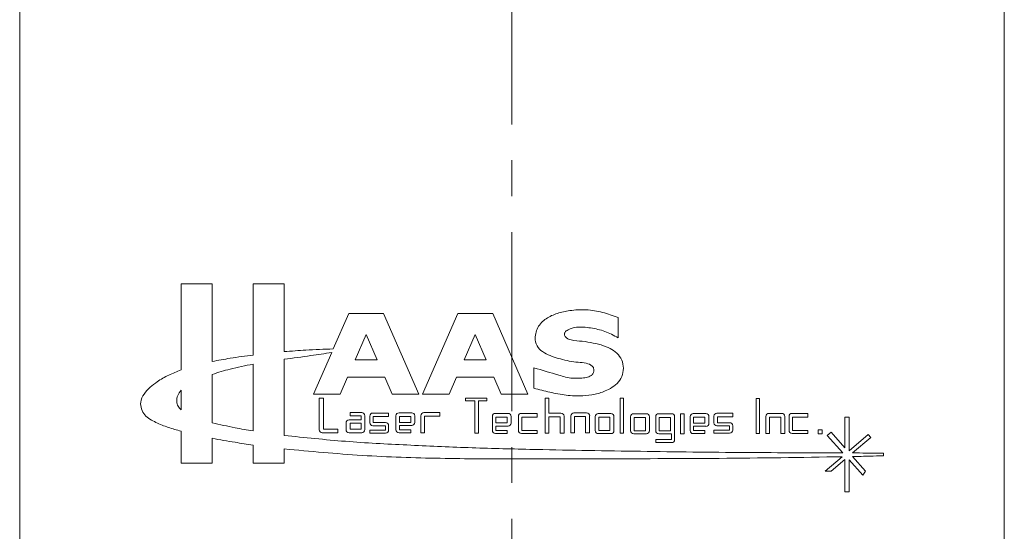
# Model space of a CAD drawing. Header units: inches. Extents: x 2.3 to 31.3, y 1.3 to 21.
# Tile 5 of 26: x 12.1 to 14.9, y 4.2 to 5.6. Entities that reach past the tile are written whole.
import ezdxf

# ---------------------------------------------------------------- set-up
doc = ezdxf.new("R2010")
doc.units = ezdxf.units.IN
doc.header["$MEASUREMENT"] = 0
doc.linetypes.add('CENTERX2', pattern=[0.8, 0.5, -0.1, 0.1, -0.1])

msp = doc.modelspace()

# ---------------------------------------------------------------- linework, layer by layer
at = {"color": 7, "linetype": 'CENTERX2', "lineweight": 0}
msp.add_line((13.5085, 1.3165), (13.5085, 7.0461), dxfattribs=at)
at = {"color": 7, "linetype": 'Continuous', "lineweight": 15}
for p, q in [((12.1335, 5.6376), (12.1335, 4.0376)), ((14.8835, 5.6376), (14.8835, 4.0376)), ((12.6713, 4.8715), (12.5842, 4.8715)), ((12.5842, 4.8715), (12.5842, 4.6317)), ((12.6713, 4.6553), (12.6713, 4.8715)), ((12.8725, 4.8715), (12.7854, 4.8715)), ((12.7854, 4.8715), (12.7854, 4.6732)), ((12.8725, 4.6826), (12.8725, 4.8715)), ((13.0525, 4.7889), (13.0093, 4.6901)), ((13.1499, 4.7889), (13.0525, 4.7889)), ((13.2481, 4.5644), (13.1499, 4.7889)), ((13.3573, 4.7889), (13.259, 4.5644)), ((13.4546, 4.7889), (13.3573, 4.7889)), ((13.5529, 4.5644), (13.4546, 4.7889)), ((13.8047, 4.7213), (13.8047, 4.778)), ((13.1012, 4.7303), (13.0704, 4.6601)), ((13.1319, 4.6601), (13.1012, 4.7303)), ((13.406, 4.7303), (13.3752, 4.6601)), ((13.4367, 4.6601), (13.406, 4.7303)), ((13.005, 4.6803), (12.9542, 4.5644)), ((12.7854, 4.4612), (12.7854, 4.6476)), ((12.8725, 4.4487), (12.8725, 4.6612)), ((13.0704, 4.6601), (13.1319, 4.6601)), ((13.3752, 4.6601), (13.4367, 4.6601)), ((13.5699, 4.6375), (13.5699, 4.5808)), ((12.6713, 4.6192), (12.6713, 4.4842)), ((13.0286, 4.5644), (13.0492, 4.6114)), ((13.0492, 4.6114), (13.1532, 4.6114)), ((13.1532, 4.6114), (13.1738, 4.5644)), ((13.3334, 4.5644), (13.3539, 4.6114)), ((13.3539, 4.6114), (13.458, 4.6114)), ((13.458, 4.6114), (13.4786, 4.5644)), ((12.5842, 4.5202), (12.5842, 4.5749)), ((12.9542, 4.5644), (13.0286, 4.5644)), ((12.9821, 4.5529), (12.9699, 4.5529)), ((12.9699, 4.5529), (12.9699, 4.4647)), ((12.9821, 4.4663), (12.9821, 4.5529)), ((13.1738, 4.5644), (13.2481, 4.5644)), ((13.259, 4.5644), (13.3334, 4.5644)), ((13.4387, 4.5532), (13.3791, 4.5532)), ((13.3791, 4.5532), (13.3791, 4.5451)), ((13.3791, 4.5451), (13.4049, 4.5451)), ((13.4049, 4.5451), (13.4049, 4.4553)), ((13.4147, 4.4553), (13.4147, 4.5451)), ((13.4147, 4.5451), (13.4387, 4.5451)), ((13.4387, 4.5451), (13.4387, 4.5532)), ((13.4786, 4.5644), (13.5529, 4.5644)), ((13.6111, 4.5529), (13.6013, 4.5529)), ((13.6013, 4.5529), (13.6013, 4.455)), ((13.6111, 4.511), (13.6111, 4.5529)), ((13.8105, 4.5529), (13.8105, 4.455)), ((13.8203, 4.5529), (13.8105, 4.5529)), ((13.8203, 4.455), (13.8203, 4.5529)), ((14.1901, 4.5521), (14.1901, 4.4542)), ((14.1999, 4.5521), (14.1901, 4.5521)), ((14.1999, 4.4542), (14.1999, 4.5521)), ((13.089, 4.5125), (13.0562, 4.5125)), ((13.0562, 4.5125), (13.0562, 4.5039)), ((13.164, 4.5113), (13.1199, 4.5113)), ((13.164, 4.5012), (13.164, 4.5113)), ((13.2286, 4.5121), (13.1931, 4.5121)), ((13.3068, 4.5125), (13.2627, 4.5125)), ((13.3068, 4.5023), (13.3068, 4.5125)), ((13.4977, 4.5104), (13.4622, 4.5104)), ((13.579, 4.5104), (13.535, 4.5104)), ((13.579, 4.5002), (13.579, 4.5104)), ((13.6453, 4.511), (13.6111, 4.511)), ((13.7169, 4.5118), (13.6814, 4.5118)), ((14.125, 4.5111), (14.0809, 4.5111)), ((14.125, 4.5009), (14.125, 4.5111)), ((14.2616, 4.5103), (14.2261, 4.5103)), ((14.335, 4.5104), (14.291, 4.5104)), ((14.335, 4.5002), (14.335, 4.5104)), ((13.045, 4.4836), (13.045, 4.465)), ((13.0877, 4.4921), (13.0535, 4.4921)), ((13.0562, 4.5039), (13.0877, 4.5039)), ((13.0877, 4.4833), (13.0562, 4.4833)), ((13.0562, 4.4833), (13.0562, 4.4667)), ((13.0877, 4.5039), (13.0877, 4.4921)), ((13.0877, 4.4667), (13.0877, 4.4833)), ((13.0976, 4.465), (13.0976, 4.5039)), ((13.1114, 4.5028), (13.1114, 4.4843)), ((13.1212, 4.4845), (13.1212, 4.5012)), ((13.1212, 4.5012), (13.164, 4.5012)), ((13.1554, 4.4845), (13.1212, 4.4845)), ((13.1845, 4.5035), (13.1845, 4.4646)), ((13.2259, 4.5019), (13.1944, 4.5019)), ((13.1944, 4.5019), (13.1944, 4.4852)), ((13.1944, 4.4852), (13.2259, 4.4852)), ((13.2259, 4.4852), (13.2259, 4.5019)), ((13.2371, 4.485), (13.2371, 4.5035)), ((13.2542, 4.5039), (13.2542, 4.4565)), ((13.264, 4.4565), (13.264, 4.5023)), ((13.264, 4.5023), (13.3068, 4.5023)), ((13.4537, 4.5019), (13.4537, 4.463)), ((13.4635, 4.5002), (13.4635, 4.4836)), ((13.4951, 4.5002), (13.4635, 4.5002)), ((13.4635, 4.4836), (13.4951, 4.4836)), ((13.4951, 4.4836), (13.4951, 4.5002)), ((13.5063, 4.4833), (13.5063, 4.5019)), ((13.5264, 4.5019), (13.5264, 4.463)), ((13.5362, 4.463), (13.5362, 4.5002)), ((13.5362, 4.5002), (13.579, 4.5002)), ((13.6111, 4.455), (13.6111, 4.5008)), ((13.6111, 4.5008), (13.6427, 4.5008)), ((13.6427, 4.5008), (13.6427, 4.455)), ((13.6539, 4.455), (13.6539, 4.5025)), ((13.6728, 4.5032), (13.6728, 4.4558)), ((13.6827, 4.4558), (13.6827, 4.5016)), ((13.6827, 4.5016), (13.7142, 4.5016)), ((13.7142, 4.5016), (13.7142, 4.4558)), ((13.7254, 4.4558), (13.7254, 4.5032)), ((13.7408, 4.5013), (13.7408, 4.4624)), ((13.7848, 4.5099), (13.7493, 4.5099)), ((13.7506, 4.4997), (13.7506, 4.4624)), ((13.7822, 4.4997), (13.7506, 4.4997)), ((13.7822, 4.4624), (13.7822, 4.4997)), ((13.7934, 4.4624), (13.7934, 4.5013)), ((13.8399, 4.5008), (13.8399, 4.4619)), ((13.884, 4.5093), (13.8485, 4.5093)), ((13.8813, 4.4991), (13.8497, 4.4991)), ((13.8497, 4.4991), (13.8497, 4.4619)), ((13.8813, 4.4619), (13.8813, 4.4991)), ((13.8925, 4.4619), (13.8925, 4.5008)), ((13.91, 4.5009), (13.91, 4.462)), ((13.9541, 4.5095), (13.9186, 4.5095)), ((13.9515, 4.4993), (13.9199, 4.4993)), ((13.9199, 4.4993), (13.9199, 4.462)), ((13.9515, 4.462), (13.9515, 4.4993)), ((13.9627, 4.4373), (13.9627, 4.5009)), ((13.9793, 4.5088), (13.9793, 4.4528)), ((13.9891, 4.5088), (13.9793, 4.5088)), ((13.9891, 4.4528), (13.9891, 4.5088)), ((14.006, 4.5013), (14.006, 4.4624)), ((14.0501, 4.5098), (14.0146, 4.5098)), ((14.0158, 4.4996), (14.0158, 4.483)), ((14.0474, 4.4996), (14.0158, 4.4996)), ((14.0158, 4.483), (14.0474, 4.483)), ((14.0474, 4.483), (14.0474, 4.4996)), ((14.0586, 4.4827), (14.0586, 4.5013)), ((14.0724, 4.5025), (14.0724, 4.484)), ((14.0822, 4.4843), (14.0822, 4.5009)), ((14.0822, 4.5009), (14.125, 4.5009)), ((14.1164, 4.4843), (14.0822, 4.4843)), ((14.2176, 4.5017), (14.2176, 4.4542)), ((14.2274, 4.4542), (14.2274, 4.5001)), ((14.2274, 4.5001), (14.259, 4.5001)), ((14.259, 4.5001), (14.259, 4.4542)), ((14.2702, 4.4542), (14.2702, 4.5017)), ((14.2824, 4.5019), (14.2824, 4.463)), ((14.2922, 4.463), (14.2922, 4.5002)), ((14.2922, 4.5002), (14.335, 4.5002)), ((14.4503, 4.4996), (14.4385, 4.4996)), ((14.4385, 4.4996), (14.4385, 4.4142)), ((14.4503, 4.4061), (14.4503, 4.4996)), ((12.5842, 4.4607), (12.5842, 4.3715)), ((12.9785, 4.4561), (13.0225, 4.4561)), ((13.0225, 4.4663), (12.9821, 4.4663)), ((13.0225, 4.4561), (13.0225, 4.4663)), ((13.0535, 4.4565), (13.089, 4.4565)), ((13.0562, 4.4667), (13.0877, 4.4667)), ((13.1554, 4.4639), (13.1114, 4.4639)), ((13.1114, 4.4639), (13.1114, 4.4553)), ((13.1114, 4.4553), (13.1554, 4.4553)), ((13.1199, 4.4757), (13.1554, 4.4757)), ((13.1554, 4.4757), (13.1554, 4.4639)), ((13.164, 4.4639), (13.164, 4.476)), ((13.1931, 4.456), (13.2259, 4.456)), ((13.1944, 4.4764), (13.2286, 4.4764)), ((13.1944, 4.4646), (13.1944, 4.4764)), ((13.2259, 4.4646), (13.1944, 4.4646)), ((13.2259, 4.456), (13.2259, 4.4646)), ((13.2542, 4.4565), (13.264, 4.4565)), ((13.4049, 4.4553), (13.4147, 4.4553)), ((13.4635, 4.4748), (13.4977, 4.4748)), ((13.4635, 4.463), (13.4635, 4.4748)), ((13.4951, 4.463), (13.4635, 4.463)), ((13.4951, 4.4544), (13.4951, 4.463)), ((13.579, 4.463), (13.5362, 4.463)), ((13.579, 4.4544), (13.579, 4.463)), ((13.6728, 4.4558), (13.6827, 4.4558)), ((13.7142, 4.4558), (13.7254, 4.4558)), ((13.7506, 4.4624), (13.7822, 4.4624)), ((13.8497, 4.4619), (13.8813, 4.4619)), ((13.9199, 4.462), (13.9515, 4.462)), ((14.0158, 4.4624), (14.0158, 4.4742)), ((14.0158, 4.4742), (14.0501, 4.4742)), ((14.0474, 4.4624), (14.0158, 4.4624)), ((14.0474, 4.4538), (14.0474, 4.4624)), ((14.1164, 4.4636), (14.0724, 4.4636)), ((14.0724, 4.4636), (14.0724, 4.4551)), ((14.0724, 4.4551), (14.1164, 4.4551)), ((14.0809, 4.4755), (14.1164, 4.4755)), ((14.1164, 4.4755), (14.1164, 4.4636)), ((14.125, 4.4636), (14.125, 4.4757)), ((14.335, 4.463), (14.2922, 4.463)), ((14.335, 4.4544), (14.335, 4.463)), ((14.3749, 4.4646), (14.3635, 4.4646)), ((14.3635, 4.4646), (14.3635, 4.4528)), ((14.3749, 4.4528), (14.3749, 4.4646)), ((14.3996, 4.4581), (14.3887, 4.4489)), ((14.4385, 4.4142), (14.3996, 4.4581)), ((12.6713, 4.3715), (12.6713, 4.4408)), ((13.4622, 4.4544), (13.4951, 4.4544)), ((13.535, 4.4544), (13.579, 4.4544)), ((13.6013, 4.455), (13.6111, 4.455)), ((13.6427, 4.455), (13.6539, 4.455)), ((13.7493, 4.4539), (13.7848, 4.4539)), ((13.8105, 4.455), (13.8203, 4.455)), ((13.8485, 4.4533), (13.884, 4.4533)), ((13.9541, 4.4373), (13.91, 4.4373)), ((13.91, 4.4373), (13.91, 4.4287)), ((13.91, 4.4287), (13.9541, 4.4287)), ((13.9186, 4.4535), (13.9541, 4.4535)), ((13.9541, 4.4535), (13.9541, 4.4373)), ((13.9793, 4.4528), (13.9891, 4.4528)), ((14.0146, 4.4538), (14.0474, 4.4538)), ((14.1901, 4.4542), (14.1999, 4.4542)), ((14.2176, 4.4542), (14.2274, 4.4542)), ((14.259, 4.4542), (14.2702, 4.4542)), ((14.291, 4.4544), (14.335, 4.4544)), ((14.3635, 4.4528), (14.3749, 4.4528)), ((14.3887, 4.4489), (14.4324, 4.4003)), ((14.5036, 4.451), (14.4503, 4.4061)), ((14.4599, 4.4), (14.5106, 4.4428)), ((14.5106, 4.4428), (14.5036, 4.451)), ((12.7854, 4.4221), (12.7854, 4.3715)), ((12.8725, 4.3715), (12.8725, 4.4112)), ((14.4304, 4.3893), (14.3829, 4.3492)), ((14.3996, 4.3492), (14.4385, 4.382)), ((14.4385, 4.382), (14.4385, 4.2914)), ((14.4503, 4.2914), (14.4503, 4.3805)), ((14.4503, 4.3805), (14.4884, 4.3381)), ((14.4962, 4.3492), (14.46, 4.3899)), ((14.5458, 4.3919), (14.5458, 4.3991)), ((12.5842, 4.3715), (12.6713, 4.3715)), ((12.7854, 4.3715), (12.8725, 4.3715)), ((14.3829, 4.3492), (14.3996, 4.3492)), ((14.4884, 4.3381), (14.4962, 4.3492)), ((14.4385, 4.2914), (14.4503, 4.2914))]:
    msp.add_line(p, q, dxfattribs=at)
for centre, start, end in [((13.089, 4.5039), 0, 90), ((13.1199, 4.5028), 90, 180), ((13.1931, 4.5035), 90, 180), ((13.2286, 4.5035), 360, 90), ((13.2627, 4.5039), 90, 180), ((13.4622, 4.5019), 90, 180), ((13.4977, 4.5019), 360, 90), ((13.535, 4.5019), 90, 180), ((13.6453, 4.5025), 0, 90), ((13.6814, 4.5032), 90, 180), ((13.7169, 4.5032), 0, 90), ((14.0809, 4.5025), 90, 180), ((14.2261, 4.5017), 90.0001, 180), ((14.2616, 4.5017), 360, 90), ((14.291, 4.5019), 90, 180), ((13.0535, 4.4836), 90.0001, 180), ((13.1199, 4.4843), 180, 270), ((13.1554, 4.476), 0, 90), ((13.2286, 4.485), 270, 0), ((13.4977, 4.4833), 270, 0), ((13.7493, 4.5013), 90, 180), ((13.7848, 4.5013), 359.9999, 89.9999), ((13.8485, 4.5008), 90, 180), ((13.884, 4.5008), 0, 90), ((13.9186, 4.5009), 90, 180), ((13.9541, 4.5009), 0, 90), ((14.0146, 4.5013), 89.9999, 180), ((14.0501, 4.5013), 360, 90), ((14.0501, 4.4827), 269.9999, 0), ((14.0809, 4.484), 180, 270), ((14.1164, 4.4757), 0, 90), ((12.9785, 4.4647), 180, 270), ((13.0535, 4.465), 180, 270), ((13.089, 4.465), 270, 0), ((13.1554, 4.4639), 270, 0), ((13.1931, 4.4646), 180, 270), ((13.4622, 4.463), 180, 270), ((13.535, 4.463), 180, 270), ((13.7493, 4.4624), 180, 270), ((13.7848, 4.4624), 270, 0), ((13.8485, 4.4619), 180, 270), ((13.884, 4.4619), 270, 0), ((13.9186, 4.462), 180, 270), ((14.0146, 4.4624), 180, 270), ((14.1164, 4.4636), 270, 0), ((14.291, 4.463), 180, 270), ((13.9541, 4.4373), 270, 360)]:
    msp.add_arc(centre, 0.00856, start, end, dxfattribs=at)
for points, knots in [([(13.8047, 4.778), (13.7903, 4.7832), (13.7616, 4.7936), (13.7158, 4.8009), (13.6732, 4.7986), (13.6353, 4.7904), (13.6083, 4.7788), (13.5905, 4.764), (13.58, 4.75), (13.5738, 4.7332), (13.5724, 4.7137), (13.5797, 4.6927), (13.599, 4.6784), (13.6207, 4.6693), (13.6521, 4.659), (13.6842, 4.6532), (13.7144, 4.6514), (13.7304, 4.6459), (13.7374, 4.6365), (13.7376, 4.6284), (13.7351, 4.6209), (13.7278, 4.6136), (13.7153, 4.61), (13.6979, 4.6083), (13.6718, 4.6075), (13.6285, 4.6203), (13.5929, 4.6308), (13.5699, 4.6375)], [0, 0, 0, 0, 0.069802, 0.139444, 0.209805, 0.263304, 0.315944, 0.34194, 0.368187, 0.395142, 0.422352, 0.456356, 0.491009, 0.528078, 0.564176, 0.641444, 0.675653, 0.703313, 0.714731, 0.726649, 0.73863, 0.749874, 0.772305, 0.795961, 0.830071, 0.890328, 1, 1, 1, 1]), ([(13.5699, 4.5808), (13.5847, 4.5768), (13.6143, 4.5689), (13.6598, 4.5602), (13.7023, 4.5579), (13.7406, 4.5626), (13.77, 4.5723), (13.7934, 4.5858), (13.8109, 4.6019), (13.8201, 4.6242), (13.8201, 4.6482), (13.8105, 4.6704), (13.7929, 4.6864), (13.7698, 4.6982), (13.7425, 4.7053), (13.7123, 4.7112), (13.6869, 4.713), (13.6685, 4.7157), (13.6599, 4.7217), (13.6558, 4.7268), (13.6547, 4.7313), (13.6551, 4.7343), (13.6569, 4.7374), (13.6603, 4.7406), (13.6703, 4.7467), (13.6933, 4.7533), (13.7286, 4.7491), (13.7686, 4.7411), (13.7927, 4.7279), (13.8047, 4.7213)], [0, 0, 0, 0, 0.069538, 0.139707, 0.210037, 0.262252, 0.314427, 0.349744, 0.384831, 0.420085, 0.456151, 0.491344, 0.526672, 0.562033, 0.608415, 0.654488, 0.701673, 0.725052, 0.73694, 0.748916, 0.753503, 0.757777, 0.762243, 0.769838, 0.778579, 0.815464, 0.875679, 0.938045, 1, 1, 1, 1]), ([(13.0093, 4.6901), (12.9837, 4.6893), (12.9381, 4.6878), (12.8925, 4.6842), (12.8725, 4.6826)], [0, 0, 0, 0, 0.559999, 1, 1, 1, 1]), ([(12.8725, 4.6612), (12.8973, 4.6645), (12.9415, 4.6704), (12.9856, 4.6773), (13.005, 4.6803)], [0, 0, 0, 0, 0.5602462, 1, 1, 1, 1]), ([(12.7854, 4.6732), (12.7641, 4.6704), (12.7259, 4.6653), (12.688, 4.6584), (12.6713, 4.6553)], [0, 0, 0, 0, 0.559295, 1, 1, 1, 1]), ([(12.7854, 4.6476), (12.7639, 4.6435), (12.7253, 4.6362), (12.6878, 4.6244), (12.6713, 4.6192)], [0, 0, 0, 0, 0.559032, 1, 1, 1, 1]), ([(12.5842, 4.6317), (12.5727, 4.6271), (12.5496, 4.618), (12.5204, 4.6017), (12.4975, 4.5834), (12.48, 4.5655), (12.4696, 4.5437), (12.4726, 4.5223), (12.4821, 4.5055), (12.4972, 4.4938), (12.5193, 4.4822), (12.5484, 4.4707), (12.5723, 4.464), (12.5842, 4.4607)], [0, 0, 0, 0, 0.1243516, 0.2488368, 0.3323546, 0.4173284, 0.4995086, 0.5628417, 0.6258668, 0.6882165, 0.7513554, 0.8758049, 1, 1, 1, 1]), ([(12.5842, 4.5749), (12.5808, 4.5703), (12.5739, 4.561), (12.571, 4.5448), (12.5748, 4.53), (12.5811, 4.5235), (12.5842, 4.5202)], [0, 0, 0, 0, 0.278742, 0.561601, 0.778583, 1, 1, 1, 1]), ([(12.6713, 4.4842), (12.6925, 4.4793), (12.7303, 4.4705), (12.7686, 4.464), (12.7854, 4.4612)], [0, 0, 0, 0, 0.559238, 1, 1, 1, 1]), ([(12.6713, 4.4408), (12.6926, 4.4369), (12.7305, 4.43), (12.7686, 4.4245), (12.7854, 4.4221)], [0, 0, 0, 0, 0.5600038, 1, 1, 1, 1]), ([(14.4324, 4.4003), (14.3352, 4.4004), (14.141, 4.4007), (13.8496, 4.4046), (13.5981, 4.4087), (13.3865, 4.4142), (13.2149, 4.422), (13.0434, 4.4309), (12.9295, 4.4428), (12.8725, 4.4487)], [0, 0, 0, 0, 0.186663, 0.373317, 0.55998, 0.669971, 0.779976, 0.890001, 1, 1, 1, 1]), ([(12.8725, 4.4112), (12.945, 4.4044), (13.0899, 4.3909), (13.3081, 4.384), (13.5263, 4.3827), (13.7862, 4.3839), (14.0875, 4.3839), (14.3161, 4.3875), (14.4304, 4.3893)], [0, 0, 0, 0, 0.140031, 0.280012, 0.420007, 0.560026, 0.780023, 1, 1, 1, 1]), ([(14.5458, 4.3991), (14.5297, 4.3993), (14.5011, 4.3996), (14.4725, 4.3999), (14.4599, 4.4)], [0, 0, 0, 0, 0.56, 1, 1, 1, 1]), ([(14.46, 4.3899), (14.476, 4.3903), (14.5046, 4.3909), (14.5332, 4.3916), (14.5458, 4.3919)], [0, 0, 0, 0, 0.559998, 1, 1, 1, 1])]:
    msp.add_open_spline(points, degree=3, knots=knots, dxfattribs=at)

doc.saveas('drawing.dxf')
